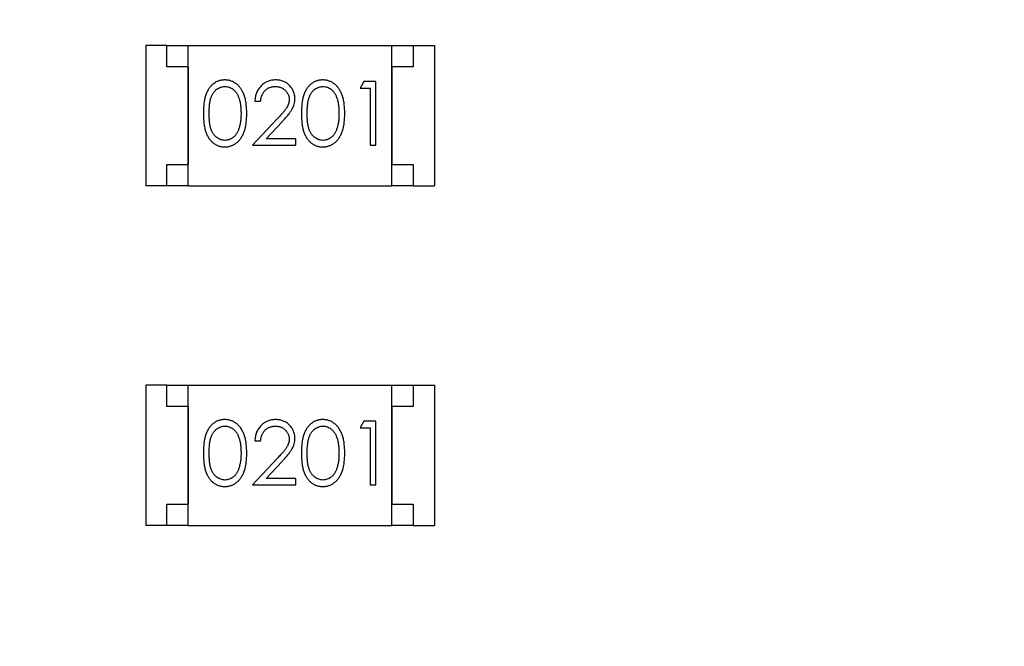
# Model space of a CAD drawing. Header units: millimetres. Extents: x 0 to 297, y 0 to 210.
# Tile 156 of 172: x 190.92 to 193.24, y 144.43 to 145.91. Entities that reach past the tile are written whole.
import ezdxf

# ---------------------------------------------------------------- set-up
doc = ezdxf.new("R2010")
doc.units = ezdxf.units.MM
doc.header["$LTSCALE"] = 16.335
doc.header["$PDMODE"] = 3
doc.header["$PDSIZE"] = 8
doc.layers.get('0').update_dxf_attribs({"linetype": 'CONTINUOUS'})
doc.layers.get('Defpoints').update_dxf_attribs({"linetype": 'CONTINUOUS'})
doc.layers.add('USER_LIBRARYDXF_CONTINUOUS_LINE', color=7, linetype='CONTINUOUS')
doc.styles.get("Standard").update_dxf_attribs({"font": '仿宋_GB2312.ttf'})
doc.dimstyles.get("Standard").update_dxf_attribs({"dimtxt": 2.5, "dimasz": 3.5, "dimexe": 1.5, "dimexo": 1, "dimtad": 1, "dimdsep": 46, "dimtxsty": 'Standard', "dimblk": '_FILLED', "dimblk1": '_FILLED', "dimblk2": '_FILLED', "dimcen": 0.09, "dimazin": 2, "dimtol": 1, "dimtp": 0.01, "dimtm": 0.01, "dimtfac": 1, "dimtofl": 0, "dimtmove": 0, "dimatfit": 3, "dimldrblk": '_FILLED', "dimfxl": 1, "dimtolj": 1, "dimarcsym": 0})

# ---------------------------------------------------------------- blocks, each defined once
blk = doc.blocks.new('_FILLED')
at = {"color": 0, "linetype": 'ByBlock'}
blk.add_solid([(0, 0), (-1, 0.1714), (-1, -0.1714)], dxfattribs=at)
blk = doc.blocks.new('*D35')
at = {"color": 0, "lineweight": -2, "transparency": 16777216}
for p, q in [((189.0794, 145.4336), (189.0794, 156.1936)), ((206.8594, 145.4336), (206.8594, 156.1936)), ((190.0794, 154.6936), (195.4396, 154.6936)), ((205.8594, 154.6936), (200.4991, 154.6936))]:
    blk.add_line(p, q, dxfattribs=at)
at = {"layer": 'Defpoints', "color": 0, "transparency": 16777216}
for p in [(206.8594, 154.6936), (189.0794, 144.4336), (206.8594, 144.4336)]:
    blk.add_point(p, dxfattribs=at)
at = {"color": 0, "lineweight": -2, "transparency": 16777216, "rotation": 180}
blk.add_blockref('_FILLED', (189.0794, 154.6936), dxfattribs=at)
at = {"color": 0, "lineweight": -2, "transparency": 16777216}
blk.add_blockref('_FILLED', (206.8594, 154.6936), dxfattribs=at)
at = {"color": 0, "transparency": 16777216, "insert": (197.9694, 154.6936), "char_height": 1, "attachment_point": 5}
blk.add_mtext('\\A1;17.78', dxfattribs=at)

msp = doc.modelspace()

# ---------------------------------------------------------------- linework, layer by layer
at = {"layer": 'USER_LIBRARYDXF_CONTINUOUS_LINE', "color": 7, "linetype": 'Continuous'}
for p, q in [((191.2193, 145.8485), (191.2193, 145.5185)), ((191.2693, 145.8485), (191.2193, 145.8485)), ((191.2693, 145.7985), (191.2693, 145.8485)), ((191.2693, 145.8485), (191.3193, 145.8485)), ((191.3193, 145.5185), (191.3193, 145.8485)), ((191.3193, 145.8485), (191.7993, 145.8485)), ((191.7993, 145.5185), (191.7993, 145.8485)), ((191.7993, 145.8485), (191.8493, 145.8485)), ((191.8493, 145.8485), (191.8493, 145.7985)), ((191.8493, 145.8485), (191.8993, 145.8485)), ((191.8993, 145.8485), (191.8993, 145.5185)), ((191.3193, 145.7985), (191.2693, 145.7985)), ((191.3193, 145.7985), (191.3193, 145.5685)), ((191.7993, 145.7985), (191.7993, 145.5685)), ((191.8493, 145.7985), (191.7993, 145.7985)), ((191.7333, 145.7638), (191.7245, 145.7484)), ((191.7611, 145.7638), (191.7333, 145.7638)), ((191.7611, 145.6138), (191.7611, 145.7638)), ((191.7245, 145.7484), (191.7476, 145.7484)), ((191.7476, 145.7484), (191.7476, 145.6138)), ((191.4765, 145.7177), (191.4899, 145.7177)), ((191.5289, 145.6759), (191.4707, 145.6138)), ((191.5028, 145.6292), (191.5403, 145.6693)), ((191.4707, 145.6138), (191.5726, 145.6138)), ((191.5726, 145.6292), (191.5028, 145.6292)), ((191.5726, 145.6138), (191.5726, 145.6292)), ((191.7476, 145.6138), (191.7611, 145.6138)), ((191.2693, 145.5185), (191.2693, 145.5685)), ((191.2693, 145.5685), (191.3193, 145.5685)), ((191.7993, 145.5685), (191.8493, 145.5685)), ((191.8493, 145.5685), (191.8493, 145.5185)), ((191.2693, 145.5185), (191.2193, 145.5185)), ((191.3193, 145.5185), (191.2693, 145.5185)), ((191.3193, 145.5185), (191.7993, 145.5185)), ((191.8493, 145.5185), (191.7993, 145.5185)), ((191.8493, 145.5185), (191.8993, 145.5185)), ((191.2193, 145.0485), (191.2193, 144.7185)), ((191.2693, 145.0485), (191.2193, 145.0485)), ((191.2693, 144.9985), (191.2693, 145.0485)), ((191.2693, 145.0485), (191.3193, 145.0485)), ((191.3193, 144.7185), (191.3193, 145.0485)), ((191.3193, 145.0485), (191.7993, 145.0485)), ((191.7993, 144.7185), (191.7993, 145.0485)), ((191.7993, 145.0485), (191.8493, 145.0485)), ((191.8493, 145.0485), (191.8493, 144.9985)), ((191.8493, 145.0485), (191.8993, 145.0485)), ((191.8993, 145.0485), (191.8993, 144.7185)), ((191.3193, 144.9985), (191.2693, 144.9985)), ((191.3193, 144.9985), (191.3193, 144.7685)), ((191.7993, 144.9985), (191.7993, 144.7685)), ((191.8493, 144.9985), (191.7993, 144.9985)), ((191.7333, 144.9638), (191.7245, 144.9484)), ((191.7611, 144.9638), (191.7333, 144.9638)), ((191.7611, 144.8138), (191.7611, 144.9638)), ((191.7245, 144.9484), (191.7476, 144.9484)), ((191.7476, 144.9484), (191.7476, 144.8138)), ((191.4765, 144.9177), (191.4899, 144.9177)), ((191.5289, 144.8759), (191.4707, 144.8138)), ((191.5028, 144.8292), (191.5403, 144.8692)), ((191.5726, 144.8292), (191.5028, 144.8292)), ((191.5726, 144.8138), (191.5726, 144.8292)), ((191.4707, 144.8138), (191.5726, 144.8138)), ((191.7476, 144.8138), (191.7611, 144.8138)), ((191.2693, 144.7185), (191.2693, 144.7685)), ((191.2693, 144.7685), (191.3193, 144.7685)), ((191.7993, 144.7685), (191.8493, 144.7685)), ((191.8493, 144.7685), (191.8493, 144.7185)), ((191.2693, 144.7185), (191.2193, 144.7185)), ((191.3193, 144.7185), (191.2693, 144.7185)), ((191.3193, 144.7185), (191.7993, 144.7185)), ((191.8493, 144.7185), (191.7993, 144.7185)), ((191.8493, 144.7185), (191.8993, 144.7185))]:
    msp.add_line(p, q, dxfattribs=at)
for points, knots in [([(191.4055, 145.7677), (191.4043, 145.7677), (191.4019, 145.7676), (191.3985, 145.7672), (191.3951, 145.7666), (191.3918, 145.7656), (191.3886, 145.7644), (191.3855, 145.763), (191.3825, 145.7613), (191.3795, 145.7593), (191.3767, 145.7571), (191.374, 145.7547), (191.3716, 145.7519), (191.3692, 145.749), (191.3671, 145.7458), (191.3651, 145.7423), (191.3632, 145.7386), (191.3616, 145.7346), (191.3601, 145.7303), (191.3588, 145.7256), (191.3577, 145.7205), (191.3569, 145.715), (191.3562, 145.709), (191.3557, 145.7026), (191.3554, 145.6958), (191.3553, 145.6912), (191.3553, 145.6888)], [0, 0, 0, 0, 0.033742, 0.066533, 0.099153, 0.13154, 0.164087, 0.196563, 0.229707, 0.263315, 0.297504, 0.331686, 0.366482, 0.4021, 0.438958, 0.476748, 0.515985, 0.556589, 0.599519, 0.645765, 0.695487, 0.748721, 0.805687, 0.866754, 0.931405, 1, 1, 1, 1]), ([(191.3688, 145.6888), (191.3688, 145.6908), (191.3688, 145.6947), (191.3691, 145.7004), (191.3694, 145.7057), (191.3699, 145.7106), (191.3705, 145.7151), (191.3713, 145.7193), (191.3722, 145.723), (191.3733, 145.7264), (191.3746, 145.7295), (191.3759, 145.7324), (191.3774, 145.7351), (191.3791, 145.7376), (191.3808, 145.74), (191.3827, 145.7421), (191.3847, 145.7441), (191.3876, 145.7463), (191.3913, 145.7487), (191.396, 145.7508), (191.4009, 145.752), (191.4043, 145.7522), (191.4059, 145.7523)], [0, 0, 0, 0, 0.073302, 0.142286, 0.206253, 0.266017, 0.321612, 0.372532, 0.419497, 0.462398, 0.502825, 0.541489, 0.579034, 0.615143, 0.650298, 0.684912, 0.718701, 0.752189, 0.817245, 0.879117, 0.939613, 1, 1, 1, 1]), ([(191.4572, 145.6888), (191.4572, 145.6911), (191.4572, 145.6956), (191.4569, 145.7021), (191.4563, 145.7083), (191.4556, 145.7142), (191.4546, 145.7196), (191.4535, 145.7248), (191.452, 145.7295), (191.4505, 145.7339), (191.4486, 145.738), (191.4467, 145.7419), (191.4446, 145.7454), (191.4424, 145.7487), (191.4399, 145.7518), (191.4374, 145.7545), (191.4347, 145.7571), (191.4318, 145.7593), (191.4288, 145.7613), (191.4257, 145.763), (191.4226, 145.7644), (191.4193, 145.7656), (191.416, 145.7665), (191.4125, 145.7672), (191.409, 145.7676), (191.4067, 145.7676), (191.4055, 145.7677)], [0, 0, 0, 0, 0.065278, 0.127205, 0.186168, 0.241675, 0.294115, 0.343609, 0.390387, 0.434463, 0.476646, 0.517002, 0.555936, 0.593716, 0.630057, 0.665601, 0.700745, 0.734917, 0.768681, 0.802087, 0.834849, 0.867433, 0.900138, 0.932806, 0.966212, 1, 1, 1, 1]), ([(191.4059, 145.7523), (191.4076, 145.7522), (191.4108, 145.752), (191.4157, 145.7508), (191.4204, 145.7486), (191.4241, 145.7463), (191.427, 145.744), (191.429, 145.742), (191.431, 145.7398), (191.4328, 145.7373), (191.4345, 145.7346), (191.436, 145.7316), (191.4375, 145.7285), (191.4388, 145.725), (191.4399, 145.7214), (191.441, 145.7175), (191.4418, 145.7133), (191.4426, 145.7089), (191.4431, 145.7042), (191.4435, 145.6993), (191.4437, 145.6942), (191.4438, 145.6906), (191.4438, 145.6888)], [0, 0, 0, 0, 0.059689, 0.119507, 0.181075, 0.246162, 0.279894, 0.314468, 0.350403, 0.387474, 0.426147, 0.466624, 0.508745, 0.553328, 0.600058, 0.649177, 0.700552, 0.754894, 0.811825, 0.871514, 0.934319, 1, 1, 1, 1]), ([(191.5254, 145.7677), (191.5237, 145.7676), (191.5204, 145.7676), (191.5156, 145.7669), (191.511, 145.7658), (191.5065, 145.7642), (191.5023, 145.7622), (191.4983, 145.7598), (191.4945, 145.757), (191.4909, 145.7536), (191.4877, 145.75), (191.4848, 145.7461), (191.4823, 145.742), (191.4803, 145.7376), (191.4787, 145.733), (191.4775, 145.7281), (191.4767, 145.723), (191.4766, 145.7195), (191.4765, 145.7177)], [0, 0, 0, 0, 0.06445, 0.126725, 0.187421, 0.247417, 0.306749, 0.366595, 0.427749, 0.490235, 0.553031, 0.614805, 0.676505, 0.738096, 0.801021, 0.864897, 0.931209, 1, 1, 1, 1]), ([(191.4899, 145.7177), (191.4901, 145.719), (191.4903, 145.7216), (191.491, 145.7254), (191.492, 145.7289), (191.4932, 145.7323), (191.4947, 145.7353), (191.4965, 145.7382), (191.4985, 145.7408), (191.5007, 145.7432), (191.5032, 145.7453), (191.5058, 145.7472), (191.5086, 145.7488), (191.5115, 145.7501), (191.5146, 145.751), (191.5178, 145.7518), (191.5212, 145.7522), (191.5235, 145.7523), (191.5247, 145.7523)], [0, 0, 0, 0, 0.073648, 0.143686, 0.210962, 0.275557, 0.338064, 0.399311, 0.4594, 0.51934, 0.579024, 0.637809, 0.695959, 0.754122, 0.813113, 0.873453, 0.935561, 1, 1, 1, 1]), ([(191.5247, 145.7523), (191.5258, 145.7523), (191.528, 145.7522), (191.5312, 145.7518), (191.5344, 145.7511), (191.5373, 145.7501), (191.5402, 145.7488), (191.5429, 145.7473), (191.5454, 145.7454), (191.5478, 145.7433), (191.55, 145.7411), (191.5519, 145.7386), (191.5536, 145.7361), (191.5549, 145.7335), (191.556, 145.7307), (191.5567, 145.7279), (191.5572, 145.7249), (191.5572, 145.7229), (191.5572, 145.7219)], [0, 0, 0, 0, 0.068027, 0.133505, 0.19695, 0.26027, 0.322741, 0.384982, 0.448465, 0.513424, 0.578224, 0.640011, 0.700094, 0.760067, 0.819012, 0.877878, 0.938035, 1, 1, 1, 1]), ([(191.5707, 145.7231), (191.5707, 145.7246), (191.5706, 145.7275), (191.57, 145.7318), (191.569, 145.7359), (191.5677, 145.74), (191.5658, 145.7438), (191.5637, 145.7475), (191.5611, 145.7511), (191.5582, 145.7544), (191.555, 145.7576), (191.5515, 145.7602), (191.5477, 145.7625), (191.5437, 145.7645), (191.5395, 145.7659), (191.535, 145.7669), (191.5303, 145.7676), (191.527, 145.7676), (191.5254, 145.7677)], [0, 0, 0, 0, 0.06271, 0.123347, 0.183401, 0.242828, 0.302097, 0.36242, 0.423725, 0.487032, 0.550491, 0.612709, 0.674265, 0.73617, 0.799211, 0.863483, 0.930525, 1, 1, 1, 1]), ([(191.6362, 145.7677), (191.635, 145.7677), (191.6327, 145.7676), (191.6293, 145.7672), (191.6259, 145.7666), (191.6226, 145.7656), (191.6194, 145.7644), (191.6163, 145.763), (191.6132, 145.7613), (191.6103, 145.7593), (191.6075, 145.7571), (191.6048, 145.7547), (191.6023, 145.7519), (191.6, 145.749), (191.5979, 145.7458), (191.5958, 145.7423), (191.594, 145.7386), (191.5923, 145.7346), (191.5909, 145.7303), (191.5896, 145.7256), (191.5885, 145.7205), (191.5876, 145.715), (191.5869, 145.709), (191.5864, 145.7026), (191.5861, 145.6958), (191.5861, 145.6912), (191.5861, 145.6888)], [0, 0, 0, 0, 0.033742, 0.066533, 0.099153, 0.13154, 0.164087, 0.196563, 0.229707, 0.263315, 0.297504, 0.331686, 0.366482, 0.4021, 0.438958, 0.476748, 0.515985, 0.556589, 0.599519, 0.645765, 0.695487, 0.748721, 0.805687, 0.866754, 0.931405, 1, 1, 1, 1]), ([(191.5995, 145.6888), (191.5995, 145.6908), (191.5996, 145.6947), (191.5998, 145.7004), (191.6002, 145.7057), (191.6007, 145.7106), (191.6013, 145.7151), (191.6021, 145.7193), (191.603, 145.723), (191.6041, 145.7264), (191.6054, 145.7295), (191.6067, 145.7324), (191.6082, 145.7351), (191.6098, 145.7376), (191.6116, 145.74), (191.6135, 145.7421), (191.6155, 145.7441), (191.6184, 145.7463), (191.6221, 145.7487), (191.6268, 145.7508), (191.6317, 145.752), (191.635, 145.7522), (191.6367, 145.7523)], [0, 0, 0, 0, 0.073302, 0.142286, 0.206253, 0.266017, 0.321612, 0.372532, 0.419497, 0.462398, 0.502825, 0.541489, 0.579034, 0.615143, 0.650298, 0.684912, 0.718701, 0.752189, 0.817245, 0.879117, 0.939613, 1, 1, 1, 1]), ([(191.688, 145.6888), (191.688, 145.6911), (191.6879, 145.6956), (191.6876, 145.7021), (191.6871, 145.7083), (191.6864, 145.7142), (191.6854, 145.7196), (191.6842, 145.7248), (191.6828, 145.7295), (191.6812, 145.7339), (191.6794, 145.738), (191.6775, 145.7419), (191.6754, 145.7454), (191.6731, 145.7487), (191.6707, 145.7518), (191.6682, 145.7545), (191.6654, 145.7571), (191.6626, 145.7593), (191.6596, 145.7613), (191.6565, 145.763), (191.6533, 145.7644), (191.6501, 145.7656), (191.6467, 145.7665), (191.6433, 145.7672), (191.6398, 145.7676), (191.6374, 145.7676), (191.6362, 145.7677)], [0, 0, 0, 0, 0.065278, 0.127205, 0.186168, 0.241675, 0.294115, 0.343609, 0.390387, 0.434463, 0.476646, 0.517002, 0.555936, 0.593716, 0.630057, 0.665601, 0.700745, 0.734917, 0.768681, 0.802087, 0.834849, 0.867433, 0.900138, 0.932806, 0.966212, 1, 1, 1, 1]), ([(191.6367, 145.7523), (191.6383, 145.7522), (191.6416, 145.752), (191.6465, 145.7508), (191.6511, 145.7486), (191.6549, 145.7463), (191.6577, 145.744), (191.6598, 145.742), (191.6617, 145.7398), (191.6635, 145.7373), (191.6652, 145.7346), (191.6668, 145.7316), (191.6682, 145.7285), (191.6696, 145.725), (191.6707, 145.7214), (191.6718, 145.7175), (191.6726, 145.7133), (191.6733, 145.7089), (191.6738, 145.7042), (191.6743, 145.6993), (191.6745, 145.6942), (191.6745, 145.6906), (191.6745, 145.6888)], [0, 0, 0, 0, 0.059689, 0.119507, 0.181075, 0.246162, 0.279894, 0.314468, 0.350403, 0.387474, 0.426147, 0.466624, 0.508745, 0.553328, 0.600058, 0.649177, 0.700552, 0.754894, 0.811825, 0.871514, 0.934319, 1, 1, 1, 1]), ([(191.5572, 145.7219), (191.5572, 145.7202), (191.557, 145.717), (191.556, 145.7122), (191.5543, 145.7076), (191.5523, 145.7038), (191.5503, 145.7006), (191.5484, 145.698), (191.546, 145.695), (191.5434, 145.6918), (191.5403, 145.6882), (191.5369, 145.6844), (191.533, 145.6802), (191.5303, 145.6774), (191.5289, 145.6759)], [0, 0, 0, 0, 0.088014, 0.174976, 0.2638, 0.355443, 0.406413, 0.465519, 0.533076, 0.609353, 0.693899, 0.787171, 0.889197, 1, 1, 1, 1]), ([(191.5403, 145.6693), (191.5418, 145.6708), (191.5446, 145.6738), (191.5485, 145.6781), (191.5521, 145.6823), (191.5553, 145.6861), (191.5581, 145.6898), (191.5606, 145.6931), (191.5627, 145.6963), (191.565, 145.7001), (191.5673, 145.7049), (191.5692, 145.7108), (191.5705, 145.7168), (191.5706, 145.721), (191.5707, 145.7231)], [0, 0, 0, 0, 0.09953, 0.192079, 0.277712, 0.357454, 0.429648, 0.495771, 0.555538, 0.608657, 0.707578, 0.804328, 0.901298, 1, 1, 1, 1]), ([(191.3553, 145.6888), (191.3553, 145.6864), (191.3554, 145.6817), (191.3557, 145.675), (191.3562, 145.6686), (191.3569, 145.6627), (191.3578, 145.6571), (191.3588, 145.652), (191.3602, 145.6473), (191.3617, 145.6429), (191.3634, 145.6389), (191.3652, 145.6352), (191.3672, 145.6317), (191.3694, 145.6285), (191.3717, 145.6256), (191.3742, 145.6228), (191.3768, 145.6204), (191.3796, 145.6182), (191.3826, 145.6163), (191.3856, 145.6146), (191.3887, 145.6131), (191.3919, 145.612), (191.3951, 145.6111), (191.3985, 145.6104), (191.4019, 145.61), (191.4043, 145.61), (191.4055, 145.61)], [0, 0, 0, 0, 0.068113, 0.132564, 0.193427, 0.250218, 0.303569, 0.353576, 0.400235, 0.443586, 0.484619, 0.524292, 0.56238, 0.599049, 0.63494, 0.669782, 0.704009, 0.737842, 0.771098, 0.803896, 0.836415, 0.868639, 0.900715, 0.933378, 0.966213, 1, 1, 1, 1]), ([(191.4059, 145.6254), (191.4043, 145.6254), (191.401, 145.6256), (191.3961, 145.6269), (191.3913, 145.629), (191.3876, 145.6314), (191.3847, 145.6337), (191.3827, 145.6356), (191.3808, 145.6377), (191.379, 145.64), (191.3774, 145.6426), (191.3759, 145.6453), (191.3746, 145.6482), (191.3733, 145.6513), (191.3722, 145.6547), (191.3713, 145.6585), (191.3705, 145.6626), (191.3699, 145.6671), (191.3694, 145.672), (191.369, 145.6773), (191.3688, 145.6829), (191.3688, 145.6868), (191.3688, 145.6888)], [0, 0, 0, 0, 0.060034, 0.120278, 0.182348, 0.247919, 0.281641, 0.315701, 0.350322, 0.385703, 0.421819, 0.459196, 0.497866, 0.538301, 0.58121, 0.628183, 0.679403, 0.734699, 0.794074, 0.858416, 0.927049, 1, 1, 1, 1]), ([(191.4055, 145.61), (191.4067, 145.61), (191.409, 145.61), (191.4125, 145.6105), (191.416, 145.6111), (191.4193, 145.6121), (191.4226, 145.6133), (191.4258, 145.6147), (191.4289, 145.6165), (191.4319, 145.6185), (191.4348, 145.6207), (191.4375, 145.6232), (191.4401, 145.626), (191.4425, 145.6291), (191.4448, 145.6324), (191.4468, 145.6359), (191.4488, 145.6397), (191.4505, 145.6438), (191.4522, 145.6482), (191.4535, 145.6529), (191.4547, 145.658), (191.4556, 145.6635), (191.4563, 145.6693), (191.4569, 145.6755), (191.4572, 145.682), (191.4572, 145.6865), (191.4572, 145.6888)], [0, 0, 0, 0, 0.033824, 0.067298, 0.10028, 0.133019, 0.165736, 0.198792, 0.232372, 0.266409, 0.301016, 0.336196, 0.371972, 0.408574, 0.446394, 0.485225, 0.525372, 0.567224, 0.611081, 0.65775, 0.70702, 0.759235, 0.814484, 0.873227, 0.934937, 1, 1, 1, 1]), ([(191.4438, 145.6888), (191.4438, 145.687), (191.4437, 145.6835), (191.4435, 145.6782), (191.443, 145.6732), (191.4424, 145.6684), (191.4416, 145.6638), (191.4406, 145.6594), (191.4395, 145.6552), (191.4385, 145.6525), (191.4381, 145.6511)], [0, 0, 0, 0, 0.141157, 0.277773, 0.409244, 0.535676, 0.657497, 0.775458, 0.889412, 1, 1, 1, 1]), ([(191.5861, 145.6888), (191.5861, 145.6864), (191.5861, 145.6817), (191.5864, 145.675), (191.5869, 145.6686), (191.5876, 145.6627), (191.5885, 145.6571), (191.5896, 145.652), (191.5909, 145.6473), (191.5924, 145.6429), (191.5941, 145.6389), (191.596, 145.6352), (191.598, 145.6317), (191.6002, 145.6285), (191.6025, 145.6256), (191.605, 145.6228), (191.6076, 145.6204), (191.6104, 145.6182), (191.6133, 145.6163), (191.6163, 145.6146), (191.6194, 145.6131), (191.6226, 145.612), (191.6259, 145.6111), (191.6293, 145.6104), (191.6327, 145.61), (191.635, 145.61), (191.6362, 145.61)], [0, 0, 0, 0, 0.068113, 0.132564, 0.193427, 0.250218, 0.303569, 0.353576, 0.400235, 0.443586, 0.484619, 0.524292, 0.56238, 0.599049, 0.63494, 0.669782, 0.704009, 0.737842, 0.771098, 0.803896, 0.836415, 0.868639, 0.900715, 0.933378, 0.966213, 1, 1, 1, 1]), ([(191.6367, 145.6254), (191.635, 145.6254), (191.6317, 145.6256), (191.6269, 145.6269), (191.6221, 145.629), (191.6184, 145.6314), (191.6155, 145.6337), (191.6134, 145.6356), (191.6116, 145.6377), (191.6098, 145.64), (191.6081, 145.6426), (191.6067, 145.6453), (191.6053, 145.6482), (191.6041, 145.6513), (191.603, 145.6547), (191.6021, 145.6585), (191.6013, 145.6626), (191.6006, 145.6671), (191.6002, 145.672), (191.5998, 145.6773), (191.5996, 145.6829), (191.5995, 145.6868), (191.5995, 145.6888)], [0, 0, 0, 0, 0.060034, 0.120278, 0.182348, 0.247919, 0.281641, 0.315701, 0.350322, 0.385703, 0.421819, 0.459196, 0.497866, 0.538301, 0.58121, 0.628183, 0.679403, 0.734699, 0.794074, 0.858416, 0.927049, 1, 1, 1, 1]), ([(191.6362, 145.61), (191.6374, 145.61), (191.6398, 145.61), (191.6433, 145.6105), (191.6468, 145.6111), (191.6501, 145.6121), (191.6534, 145.6133), (191.6566, 145.6147), (191.6596, 145.6165), (191.6627, 145.6185), (191.6655, 145.6207), (191.6683, 145.6232), (191.6709, 145.626), (191.6733, 145.6291), (191.6755, 145.6324), (191.6776, 145.6359), (191.6795, 145.6397), (191.6813, 145.6438), (191.6829, 145.6482), (191.6842, 145.6529), (191.6854, 145.658), (191.6864, 145.6635), (191.6871, 145.6693), (191.6876, 145.6755), (191.6879, 145.682), (191.688, 145.6865), (191.688, 145.6888)], [0, 0, 0, 0, 0.033824, 0.067298, 0.10028, 0.133019, 0.165736, 0.198792, 0.232372, 0.266409, 0.301016, 0.336196, 0.371972, 0.408574, 0.446394, 0.485225, 0.525372, 0.567224, 0.611081, 0.65775, 0.70702, 0.759235, 0.814484, 0.873227, 0.934937, 1, 1, 1, 1]), ([(191.6745, 145.6888), (191.6745, 145.687), (191.6745, 145.6835), (191.6742, 145.6782), (191.6738, 145.6732), (191.6732, 145.6684), (191.6723, 145.6638), (191.6714, 145.6594), (191.6702, 145.6552), (191.6693, 145.6525), (191.6689, 145.6511)], [0, 0, 0, 0, 0.141157, 0.277773, 0.409244, 0.535676, 0.657497, 0.775458, 0.889412, 1, 1, 1, 1]), ([(191.4381, 145.6511), (191.4377, 145.6501), (191.4369, 145.648), (191.4356, 145.6451), (191.4342, 145.6424), (191.4326, 145.6398), (191.4308, 145.6375), (191.429, 145.6354), (191.4269, 145.6335), (191.4241, 145.6312), (191.4204, 145.6289), (191.4157, 145.6269), (191.4109, 145.6256), (191.4076, 145.6254), (191.4059, 145.6254)], [0, 0, 0, 0, 0.075949, 0.148549, 0.218996, 0.286119, 0.351826, 0.416074, 0.478265, 0.540325, 0.660405, 0.774606, 0.887187, 1, 1, 1, 1]), ([(191.6689, 145.6511), (191.6685, 145.6501), (191.6677, 145.648), (191.6664, 145.6451), (191.6649, 145.6424), (191.6633, 145.6398), (191.6616, 145.6375), (191.6597, 145.6354), (191.6577, 145.6335), (191.6549, 145.6312), (191.6512, 145.6289), (191.6465, 145.6269), (191.6417, 145.6256), (191.6383, 145.6254), (191.6367, 145.6254)], [0, 0, 0, 0, 0.075949, 0.148549, 0.218996, 0.286119, 0.351826, 0.416074, 0.478265, 0.540325, 0.660405, 0.774606, 0.887187, 1, 1, 1, 1]), ([(191.4055, 144.9677), (191.4043, 144.9676), (191.4019, 144.9676), (191.3985, 144.9672), (191.3951, 144.9665), (191.3918, 144.9656), (191.3886, 144.9644), (191.3855, 144.963), (191.3825, 144.9612), (191.3795, 144.9593), (191.3767, 144.9571), (191.374, 144.9546), (191.3716, 144.9519), (191.3692, 144.949), (191.3671, 144.9457), (191.3651, 144.9423), (191.3632, 144.9386), (191.3616, 144.9346), (191.3601, 144.9303), (191.3588, 144.9256), (191.3577, 144.9205), (191.3569, 144.915), (191.3562, 144.909), (191.3557, 144.9026), (191.3554, 144.8958), (191.3553, 144.8911), (191.3553, 144.8887)], [0, 0, 0, 0, 0.033742, 0.066533, 0.099153, 0.13154, 0.164087, 0.196563, 0.229707, 0.263315, 0.297504, 0.331686, 0.366482, 0.4021, 0.438958, 0.476748, 0.515985, 0.556589, 0.599519, 0.645765, 0.695487, 0.748721, 0.805687, 0.866754, 0.931405, 1, 1, 1, 1]), ([(191.4572, 144.8887), (191.4572, 144.891), (191.4572, 144.8955), (191.4569, 144.9021), (191.4563, 144.9083), (191.4556, 144.9142), (191.4546, 144.9196), (191.4535, 144.9248), (191.452, 144.9295), (191.4505, 144.9339), (191.4486, 144.938), (191.4467, 144.9419), (191.4446, 144.9454), (191.4424, 144.9487), (191.4399, 144.9517), (191.4374, 144.9545), (191.4347, 144.957), (191.4318, 144.9593), (191.4288, 144.9613), (191.4257, 144.963), (191.4226, 144.9644), (191.4193, 144.9656), (191.416, 144.9665), (191.4125, 144.9672), (191.409, 144.9676), (191.4067, 144.9676), (191.4055, 144.9677)], [0, 0, 0, 0, 0.065278, 0.127205, 0.186168, 0.241675, 0.294115, 0.343609, 0.390387, 0.434463, 0.476646, 0.517002, 0.555936, 0.593716, 0.630057, 0.665601, 0.700745, 0.734917, 0.768681, 0.802087, 0.834849, 0.867433, 0.900138, 0.932806, 0.966212, 1, 1, 1, 1]), ([(191.5254, 144.9677), (191.5237, 144.9676), (191.5204, 144.9675), (191.5156, 144.9669), (191.511, 144.9657), (191.5065, 144.9642), (191.5023, 144.9622), (191.4983, 144.9598), (191.4945, 144.9569), (191.4909, 144.9536), (191.4877, 144.95), (191.4848, 144.9461), (191.4823, 144.942), (191.4803, 144.9376), (191.4787, 144.9329), (191.4775, 144.9281), (191.4767, 144.9229), (191.4766, 144.9194), (191.4765, 144.9177)], [0, 0, 0, 0, 0.06445, 0.126725, 0.187421, 0.247417, 0.306749, 0.366595, 0.427749, 0.490235, 0.553031, 0.614805, 0.676505, 0.738096, 0.801021, 0.864897, 0.931209, 1, 1, 1, 1]), ([(191.5707, 144.9231), (191.5707, 144.9245), (191.5706, 144.9275), (191.57, 144.9318), (191.569, 144.9359), (191.5677, 144.9399), (191.5658, 144.9438), (191.5637, 144.9475), (191.5611, 144.9511), (191.5582, 144.9544), (191.555, 144.9576), (191.5515, 144.9602), (191.5477, 144.9625), (191.5437, 144.9644), (191.5395, 144.9659), (191.535, 144.9669), (191.5303, 144.9675), (191.527, 144.9676), (191.5254, 144.9677)], [0, 0, 0, 0, 0.06271, 0.123347, 0.183401, 0.242828, 0.302097, 0.36242, 0.423725, 0.487032, 0.550491, 0.612709, 0.674265, 0.73617, 0.799211, 0.863483, 0.930525, 1, 1, 1, 1]), ([(191.6362, 144.9677), (191.635, 144.9676), (191.6327, 144.9676), (191.6293, 144.9672), (191.6259, 144.9665), (191.6226, 144.9656), (191.6194, 144.9644), (191.6163, 144.963), (191.6132, 144.9612), (191.6103, 144.9593), (191.6075, 144.9571), (191.6048, 144.9546), (191.6023, 144.9519), (191.6, 144.949), (191.5979, 144.9457), (191.5958, 144.9423), (191.594, 144.9386), (191.5923, 144.9346), (191.5909, 144.9303), (191.5896, 144.9256), (191.5885, 144.9205), (191.5876, 144.915), (191.5869, 144.909), (191.5864, 144.9026), (191.5861, 144.8958), (191.5861, 144.8911), (191.5861, 144.8887)], [0, 0, 0, 0, 0.033742, 0.066533, 0.099153, 0.13154, 0.164087, 0.196563, 0.229707, 0.263315, 0.297504, 0.331686, 0.366482, 0.4021, 0.438958, 0.476748, 0.515985, 0.556589, 0.599519, 0.645765, 0.695487, 0.748721, 0.805687, 0.866754, 0.931405, 1, 1, 1, 1]), ([(191.688, 144.8887), (191.688, 144.891), (191.6879, 144.8955), (191.6876, 144.9021), (191.6871, 144.9083), (191.6864, 144.9142), (191.6854, 144.9196), (191.6842, 144.9248), (191.6828, 144.9295), (191.6812, 144.9339), (191.6794, 144.938), (191.6775, 144.9419), (191.6754, 144.9454), (191.6731, 144.9487), (191.6707, 144.9517), (191.6682, 144.9545), (191.6654, 144.957), (191.6626, 144.9593), (191.6596, 144.9613), (191.6565, 144.963), (191.6533, 144.9644), (191.6501, 144.9656), (191.6467, 144.9665), (191.6433, 144.9672), (191.6398, 144.9676), (191.6374, 144.9676), (191.6362, 144.9677)], [0, 0, 0, 0, 0.065278, 0.127205, 0.186168, 0.241675, 0.294115, 0.343609, 0.390387, 0.434463, 0.476646, 0.517002, 0.555936, 0.593716, 0.630057, 0.665601, 0.700745, 0.734917, 0.768681, 0.802087, 0.834849, 0.867433, 0.900138, 0.932806, 0.966212, 1, 1, 1, 1]), ([(191.3688, 144.8888), (191.3688, 144.8908), (191.3688, 144.8947), (191.3691, 144.9004), (191.3694, 144.9057), (191.3699, 144.9106), (191.3705, 144.9151), (191.3713, 144.9192), (191.3722, 144.923), (191.3733, 144.9264), (191.3746, 144.9295), (191.3759, 144.9324), (191.3774, 144.9351), (191.3791, 144.9376), (191.3808, 144.94), (191.3827, 144.9421), (191.3847, 144.944), (191.3876, 144.9463), (191.3913, 144.9486), (191.396, 144.9508), (191.4009, 144.952), (191.4043, 144.9522), (191.4059, 144.9523)], [0, 0, 0, 0, 0.073302, 0.142286, 0.206253, 0.266017, 0.321612, 0.372532, 0.419497, 0.462398, 0.502825, 0.541489, 0.579034, 0.615143, 0.650298, 0.684912, 0.718701, 0.752189, 0.817245, 0.879117, 0.939613, 1, 1, 1, 1]), ([(191.4059, 144.9523), (191.4076, 144.9522), (191.4108, 144.952), (191.4157, 144.9508), (191.4204, 144.9486), (191.4241, 144.9463), (191.427, 144.944), (191.429, 144.942), (191.431, 144.9398), (191.4328, 144.9373), (191.4345, 144.9346), (191.436, 144.9316), (191.4375, 144.9285), (191.4388, 144.925), (191.4399, 144.9214), (191.441, 144.9175), (191.4418, 144.9133), (191.4426, 144.9089), (191.4431, 144.9042), (191.4435, 144.8993), (191.4437, 144.8941), (191.4438, 144.8906), (191.4438, 144.8888)], [0, 0, 0, 0, 0.059689, 0.119507, 0.181075, 0.246162, 0.279894, 0.314468, 0.350403, 0.387474, 0.426147, 0.466624, 0.508745, 0.553328, 0.600058, 0.649177, 0.700552, 0.754894, 0.811825, 0.871514, 0.934319, 1, 1, 1, 1]), ([(191.4899, 144.9177), (191.4901, 144.919), (191.4903, 144.9216), (191.491, 144.9254), (191.492, 144.9289), (191.4932, 144.9322), (191.4947, 144.9353), (191.4965, 144.9382), (191.4985, 144.9408), (191.5007, 144.9432), (191.5032, 144.9453), (191.5058, 144.9472), (191.5086, 144.9488), (191.5115, 144.95), (191.5146, 144.951), (191.5178, 144.9518), (191.5212, 144.9522), (191.5235, 144.9522), (191.5247, 144.9523)], [0, 0, 0, 0, 0.073648, 0.143686, 0.210962, 0.275557, 0.338064, 0.399311, 0.4594, 0.51934, 0.579024, 0.637809, 0.695959, 0.754122, 0.813113, 0.873453, 0.935561, 1, 1, 1, 1]), ([(191.5247, 144.9523), (191.5258, 144.9522), (191.528, 144.9522), (191.5312, 144.9517), (191.5344, 144.9511), (191.5373, 144.9501), (191.5402, 144.9488), (191.5429, 144.9473), (191.5454, 144.9454), (191.5478, 144.9433), (191.55, 144.941), (191.5519, 144.9386), (191.5536, 144.9361), (191.5549, 144.9335), (191.556, 144.9307), (191.5567, 144.9279), (191.5572, 144.9249), (191.5572, 144.9229), (191.5572, 144.9219)], [0, 0, 0, 0, 0.068027, 0.133505, 0.19695, 0.26027, 0.322741, 0.384982, 0.448465, 0.513424, 0.578224, 0.640011, 0.700094, 0.760067, 0.819012, 0.877878, 0.938035, 1, 1, 1, 1]), ([(191.5995, 144.8888), (191.5995, 144.8908), (191.5996, 144.8947), (191.5998, 144.9004), (191.6002, 144.9057), (191.6007, 144.9106), (191.6013, 144.9151), (191.6021, 144.9192), (191.603, 144.923), (191.6041, 144.9264), (191.6054, 144.9295), (191.6067, 144.9324), (191.6082, 144.9351), (191.6098, 144.9376), (191.6116, 144.94), (191.6135, 144.9421), (191.6155, 144.944), (191.6184, 144.9463), (191.6221, 144.9486), (191.6268, 144.9508), (191.6317, 144.952), (191.635, 144.9522), (191.6367, 144.9523)], [0, 0, 0, 0, 0.073302, 0.142286, 0.206253, 0.266017, 0.321612, 0.372532, 0.419497, 0.462398, 0.502825, 0.541489, 0.579034, 0.615143, 0.650298, 0.684912, 0.718701, 0.752189, 0.817245, 0.879117, 0.939613, 1, 1, 1, 1]), ([(191.6367, 144.9523), (191.6383, 144.9522), (191.6416, 144.952), (191.6465, 144.9508), (191.6511, 144.9486), (191.6549, 144.9463), (191.6577, 144.944), (191.6598, 144.942), (191.6617, 144.9398), (191.6635, 144.9373), (191.6652, 144.9346), (191.6668, 144.9316), (191.6682, 144.9285), (191.6696, 144.925), (191.6707, 144.9214), (191.6718, 144.9175), (191.6726, 144.9133), (191.6733, 144.9089), (191.6738, 144.9042), (191.6743, 144.8993), (191.6745, 144.8941), (191.6745, 144.8906), (191.6745, 144.8888)], [0, 0, 0, 0, 0.059689, 0.119507, 0.181075, 0.246162, 0.279894, 0.314468, 0.350403, 0.387474, 0.426147, 0.466624, 0.508745, 0.553328, 0.600058, 0.649177, 0.700552, 0.754894, 0.811825, 0.871514, 0.934319, 1, 1, 1, 1]), ([(191.5572, 144.9219), (191.5572, 144.9202), (191.557, 144.917), (191.556, 144.9122), (191.5543, 144.9076), (191.5523, 144.9037), (191.5503, 144.9006), (191.5484, 144.8979), (191.546, 144.895), (191.5434, 144.8917), (191.5403, 144.8882), (191.5369, 144.8843), (191.533, 144.8802), (191.5303, 144.8774), (191.5289, 144.8759)], [0, 0, 0, 0, 0.088014, 0.174976, 0.2638, 0.355443, 0.406413, 0.465519, 0.533076, 0.609353, 0.693899, 0.787171, 0.889197, 1, 1, 1, 1]), ([(191.5403, 144.8692), (191.5418, 144.8708), (191.5446, 144.8738), (191.5485, 144.8781), (191.5521, 144.8822), (191.5553, 144.8861), (191.5581, 144.8897), (191.5606, 144.8931), (191.5627, 144.8963), (191.565, 144.9001), (191.5673, 144.9048), (191.5692, 144.9107), (191.5705, 144.9168), (191.5706, 144.921), (191.5707, 144.9231)], [0, 0, 0, 0, 0.09953, 0.192079, 0.277712, 0.357454, 0.429648, 0.495771, 0.555538, 0.608657, 0.707578, 0.804328, 0.901298, 1, 1, 1, 1]), ([(191.3553, 144.8887), (191.3553, 144.8864), (191.3554, 144.8817), (191.3557, 144.875), (191.3562, 144.8686), (191.3569, 144.8627), (191.3578, 144.8571), (191.3588, 144.852), (191.3602, 144.8473), (191.3617, 144.8429), (191.3634, 144.8389), (191.3652, 144.8352), (191.3672, 144.8317), (191.3694, 144.8285), (191.3717, 144.8256), (191.3742, 144.8228), (191.3768, 144.8204), (191.3796, 144.8182), (191.3826, 144.8163), (191.3856, 144.8146), (191.3887, 144.8131), (191.3919, 144.812), (191.3951, 144.8111), (191.3985, 144.8104), (191.4019, 144.81), (191.4043, 144.81), (191.4055, 144.81)], [0, 0, 0, 0, 0.068113, 0.132564, 0.193427, 0.250218, 0.303569, 0.353576, 0.400235, 0.443586, 0.484619, 0.524292, 0.56238, 0.599049, 0.63494, 0.669782, 0.704009, 0.737842, 0.771098, 0.803896, 0.836415, 0.868639, 0.900715, 0.933378, 0.966213, 1, 1, 1, 1]), ([(191.4059, 144.8253), (191.4043, 144.8254), (191.401, 144.8256), (191.3961, 144.8269), (191.3913, 144.829), (191.3876, 144.8313), (191.3847, 144.8336), (191.3827, 144.8356), (191.3808, 144.8377), (191.379, 144.84), (191.3774, 144.8425), (191.3759, 144.8453), (191.3746, 144.8482), (191.3733, 144.8513), (191.3722, 144.8547), (191.3713, 144.8584), (191.3705, 144.8626), (191.3699, 144.8671), (191.3694, 144.872), (191.369, 144.8773), (191.3688, 144.8829), (191.3688, 144.8868), (191.3688, 144.8888)], [0, 0, 0, 0, 0.060034, 0.120278, 0.182348, 0.247919, 0.281641, 0.315701, 0.350322, 0.385703, 0.421819, 0.459196, 0.497866, 0.538301, 0.58121, 0.628183, 0.679403, 0.734699, 0.794074, 0.858416, 0.927049, 1, 1, 1, 1]), ([(191.4055, 144.81), (191.4067, 144.81), (191.409, 144.81), (191.4125, 144.8105), (191.416, 144.8111), (191.4193, 144.812), (191.4226, 144.8133), (191.4258, 144.8147), (191.4289, 144.8165), (191.4319, 144.8184), (191.4348, 144.8207), (191.4375, 144.8232), (191.4401, 144.826), (191.4425, 144.829), (191.4448, 144.8323), (191.4468, 144.8359), (191.4488, 144.8397), (191.4505, 144.8438), (191.4522, 144.8482), (191.4535, 144.8529), (191.4547, 144.858), (191.4556, 144.8635), (191.4563, 144.8693), (191.4569, 144.8754), (191.4572, 144.882), (191.4572, 144.8865), (191.4572, 144.8887)], [0, 0, 0, 0, 0.033824, 0.067298, 0.10028, 0.133019, 0.165736, 0.198792, 0.232372, 0.266409, 0.301016, 0.336196, 0.371972, 0.408574, 0.446394, 0.485225, 0.525372, 0.567224, 0.611081, 0.65775, 0.70702, 0.759235, 0.814484, 0.873227, 0.934937, 1, 1, 1, 1]), ([(191.4438, 144.8888), (191.4438, 144.887), (191.4437, 144.8835), (191.4435, 144.8782), (191.443, 144.8732), (191.4424, 144.8684), (191.4416, 144.8638), (191.4406, 144.8594), (191.4395, 144.8552), (191.4385, 144.8524), (191.4381, 144.8511)], [0, 0, 0, 0, 0.141157, 0.277773, 0.409244, 0.535676, 0.657497, 0.775458, 0.889412, 1, 1, 1, 1]), ([(191.5861, 144.8887), (191.5861, 144.8864), (191.5861, 144.8817), (191.5864, 144.875), (191.5869, 144.8686), (191.5876, 144.8627), (191.5885, 144.8571), (191.5896, 144.852), (191.5909, 144.8473), (191.5924, 144.8429), (191.5941, 144.8389), (191.596, 144.8352), (191.598, 144.8317), (191.6002, 144.8285), (191.6025, 144.8256), (191.605, 144.8228), (191.6076, 144.8204), (191.6104, 144.8182), (191.6133, 144.8163), (191.6163, 144.8146), (191.6194, 144.8131), (191.6226, 144.812), (191.6259, 144.8111), (191.6293, 144.8104), (191.6327, 144.81), (191.635, 144.81), (191.6362, 144.81)], [0, 0, 0, 0, 0.068113, 0.132564, 0.193427, 0.250218, 0.303569, 0.353576, 0.400235, 0.443586, 0.484619, 0.524292, 0.56238, 0.599049, 0.63494, 0.669782, 0.704009, 0.737842, 0.771098, 0.803896, 0.836415, 0.868639, 0.900715, 0.933378, 0.966213, 1, 1, 1, 1]), ([(191.6367, 144.8253), (191.635, 144.8254), (191.6317, 144.8256), (191.6269, 144.8269), (191.6221, 144.829), (191.6184, 144.8313), (191.6155, 144.8336), (191.6134, 144.8356), (191.6116, 144.8377), (191.6098, 144.84), (191.6081, 144.8425), (191.6067, 144.8453), (191.6053, 144.8482), (191.6041, 144.8513), (191.603, 144.8547), (191.6021, 144.8584), (191.6013, 144.8626), (191.6006, 144.8671), (191.6002, 144.872), (191.5998, 144.8773), (191.5996, 144.8829), (191.5995, 144.8868), (191.5995, 144.8888)], [0, 0, 0, 0, 0.060034, 0.120278, 0.182348, 0.247919, 0.281641, 0.315701, 0.350322, 0.385703, 0.421819, 0.459196, 0.497866, 0.538301, 0.58121, 0.628183, 0.679403, 0.734699, 0.794074, 0.858416, 0.927049, 1, 1, 1, 1]), ([(191.6362, 144.81), (191.6374, 144.81), (191.6398, 144.81), (191.6433, 144.8105), (191.6468, 144.8111), (191.6501, 144.812), (191.6534, 144.8133), (191.6566, 144.8147), (191.6596, 144.8165), (191.6627, 144.8184), (191.6655, 144.8207), (191.6683, 144.8232), (191.6709, 144.826), (191.6733, 144.829), (191.6755, 144.8323), (191.6776, 144.8359), (191.6795, 144.8397), (191.6813, 144.8438), (191.6829, 144.8482), (191.6842, 144.8529), (191.6854, 144.858), (191.6864, 144.8635), (191.6871, 144.8693), (191.6876, 144.8754), (191.6879, 144.882), (191.688, 144.8865), (191.688, 144.8887)], [0, 0, 0, 0, 0.033824, 0.067298, 0.10028, 0.133019, 0.165736, 0.198792, 0.232372, 0.266409, 0.301016, 0.336196, 0.371972, 0.408574, 0.446394, 0.485225, 0.525372, 0.567224, 0.611081, 0.65775, 0.70702, 0.759235, 0.814484, 0.873227, 0.934937, 1, 1, 1, 1]), ([(191.6745, 144.8888), (191.6745, 144.887), (191.6745, 144.8835), (191.6742, 144.8782), (191.6738, 144.8732), (191.6732, 144.8684), (191.6723, 144.8638), (191.6714, 144.8594), (191.6702, 144.8552), (191.6693, 144.8524), (191.6689, 144.8511)], [0, 0, 0, 0, 0.141157, 0.277773, 0.409244, 0.535676, 0.657497, 0.775458, 0.889412, 1, 1, 1, 1]), ([(191.4381, 144.8511), (191.4377, 144.85), (191.4369, 144.848), (191.4356, 144.8451), (191.4342, 144.8423), (191.4326, 144.8398), (191.4308, 144.8375), (191.429, 144.8354), (191.4269, 144.8335), (191.4241, 144.8312), (191.4204, 144.8289), (191.4157, 144.8269), (191.4109, 144.8255), (191.4076, 144.8254), (191.4059, 144.8253)], [0, 0, 0, 0, 0.075949, 0.148549, 0.218996, 0.286119, 0.351826, 0.416074, 0.478265, 0.540325, 0.660405, 0.774606, 0.887187, 1, 1, 1, 1]), ([(191.6689, 144.8511), (191.6685, 144.85), (191.6677, 144.848), (191.6664, 144.8451), (191.6649, 144.8423), (191.6633, 144.8398), (191.6616, 144.8375), (191.6597, 144.8354), (191.6577, 144.8335), (191.6549, 144.8312), (191.6512, 144.8289), (191.6465, 144.8269), (191.6417, 144.8255), (191.6383, 144.8254), (191.6367, 144.8253)], [0, 0, 0, 0, 0.075949, 0.148549, 0.218996, 0.286119, 0.351826, 0.416074, 0.478265, 0.540325, 0.660405, 0.774606, 0.887187, 1, 1, 1, 1])]:
    msp.add_open_spline(points, degree=3, knots=knots, dxfattribs=at)

# ---------------------------------------------------------------- dimensions: what is measured, and where the dimension line sits
at = {"color": 3}
dim = msp.add_linear_dim(base=(206.8594, 154.6936), p1=(189.0794, 144.4336), p2=(206.8594, 144.4336), dimstyle='Standard', override={"dimtxt": 1, "dimasz": 1, "dimtad": 0, "dimtih": 1, "dimtoh": 1, "dimzin": 0, "dimcen": 2.673, "dimadec": 0, "dimazin": 0, "dimtol": 0, "dimtzin": 0}, dxfattribs=at)
dim.commit()
dim.dimension.update_dxf_attribs({"geometry": '*D35', "text_midpoint": (197.9694, 154.6936)})

doc.saveas('drawing.dxf')
